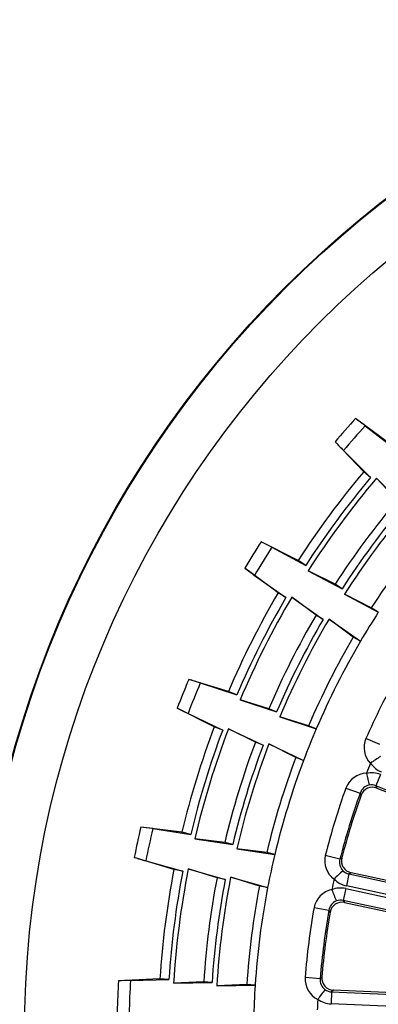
# Model space of a CAD drawing. Extents: x 172 to 2886, y 316 to 2181.
# Tile 17 of 30: x 1314 to 1343, y 2058 to 2139. Entities that reach past the tile are written whole.
import ezdxf

# ---------------------------------------------------------------- set-up
doc = ezdxf.new("R2010")
doc.units = 0
doc.header["$LTSCALE"] = 25.4
doc.header["$MEASUREMENT"] = 0
doc.layers.get('0').update_dxf_attribs({"linetype": 'CONTINUOUS'})

msp = doc.modelspace()

# ---------------------------------------------------------------- linework, layer by layer
for p, q in [((1344.071, 2104.31), (1341.323, 2106.333)), ((1342.119, 2105.743), (1344.619, 2103.806)), ((1341.996, 2101.952), (1339.64, 2104.421)), ((1340.327, 2103.706), (1342.566, 2101.472)), ((1341.997, 2101.951), (1341.996, 2101.952)), ((1342.566, 2101.472), (1341.997, 2101.951)), ((1343.051, 2101.419), (1345.286, 2099.181)), ((1344.762, 2099.623), (1343.051, 2101.419)), ((1336.597, 2094.653), (1333.547, 2096.183)), ((1334.432, 2095.735), (1337.223, 2094.249)), ((1337.223, 2094.249), (1336.599, 2094.652)), ((1334.95, 2091.978), (1332.211, 2094.014)), ((1337.416, 2093.801), (1340.21, 2092.318)), ((1339.635, 2092.69), (1337.416, 2093.801)), ((1333.009, 2093.425), (1335.593, 2091.602)), ((1334.952, 2091.978), (1334.95, 2091.978)), ((1335.593, 2091.602), (1334.952, 2091.978)), ((1340.21, 2092.318), (1339.635, 2092.69)), ((1336.08, 2091.631), (1338.662, 2089.804)), ((1338.071, 2090.15), (1336.08, 2091.631)), ((1340.403, 2091.87), (1343.197, 2090.388)), ((1342.622, 2090.76), (1340.403, 2091.87)), ((1343.197, 2090.388), (1342.622, 2090.76)), ((1338.662, 2089.804), (1338.071, 2090.15)), ((1339.149, 2089.833), (1341.73, 2088.005)), ((1341.139, 2088.352), (1339.149, 2089.833)), ((1341.73, 2088.005), (1341.139, 2088.352)), ((1330.863, 2083.872), (1327.598, 2084.864)), ((1328.546, 2084.572), (1331.548, 2083.579)), ((1331.548, 2083.579), (1330.865, 2083.871)), ((1331.814, 2083.17), (1334.819, 2082.181)), ((1334.189, 2082.451), (1331.814, 2083.17)), ((1329.692, 2080.957), (1326.648, 2082.501)), ((1334.819, 2082.181), (1334.189, 2082.451)), ((1327.535, 2082.055), (1330.389, 2080.695)), ((1335.085, 2081.773), (1338.089, 2080.784)), ((1337.459, 2081.053), (1335.085, 2081.773)), ((1329.693, 2080.957), (1329.692, 2080.957)), ((1330.389, 2080.695), (1329.693, 2080.957)), ((1330.864, 2080.806), (1333.718, 2079.441)), ((1333.077, 2079.682), (1330.864, 2080.806)), ((1338.089, 2080.784), (1337.459, 2081.053)), ((1343.312, 2079.501), (1342.174, 2080.007)), ((1333.718, 2079.441), (1333.077, 2079.682)), ((1334.193, 2079.552), (1337.046, 2078.187)), ((1336.405, 2078.429), (1334.193, 2079.552)), ((1337.046, 2078.187), (1336.405, 2078.429)), ((1343.377, 2077.027), (1343.006, 2076.102)), ((1340.532, 2075.921), (1341.704, 2075.499)), ((1356.068, 2070.853), (1343.006, 2076.102)), ((1343.006, 2076.102), (1343.088, 2075.92)), ((1343.088, 2075.92), (1355.894, 2070.774)), ((1341.778, 2075.331), (1341.704, 2075.499)), ((1327.034, 2072.277), (1323.648, 2072.703)), ((1324.631, 2072.576), (1327.759, 2072.104)), ((1327.759, 2072.104), (1327.035, 2072.277)), ((1328.09, 2071.746), (1331.218, 2071.279)), ((1330.552, 2071.438), (1328.09, 2071.746)), ((1331.218, 2071.279), (1330.552, 2071.438)), ((1331.549, 2070.921), (1334.677, 2070.454)), ((1334.011, 2070.613), (1331.549, 2070.921)), ((1326.372, 2069.206), (1323.111, 2070.213)), ((1334.677, 2070.454), (1334.011, 2070.613)), ((1340.042, 2070.072), (1338.835, 2070.379)), ((1340.042, 2070.072), (1340.198, 2070.17)), ((1324.06, 2069.924), (1327.104, 2069.065)), ((1327.553, 2069.255), (1330.596, 2068.392)), ((1329.923, 2068.522), (1327.553, 2069.255)), ((1326.373, 2069.206), (1326.372, 2069.206)), ((1327.104, 2069.065), (1326.373, 2069.206)), ((1330.596, 2068.392), (1329.923, 2068.522)), ((1331.045, 2068.582), (1334.088, 2067.719)), ((1333.415, 2067.848), (1331.045, 2068.582)), ((1340.783, 2068.844), (1340.573, 2067.87)), ((1340.953, 2068.949), (1340.783, 2068.844)), ((1340.783, 2068.844), (1354.545, 2065.878)), ((1354.445, 2066.041), (1340.953, 2068.949)), ((1334.088, 2067.719), (1333.415, 2067.848)), ((1340.525, 2067.645), (1340.315, 2066.671)), ((1340.525, 2067.645), (1354.286, 2064.679)), ((1354.335, 2064.904), (1340.573, 2067.87)), ((1337.907, 2066.074), (1339.134, 2065.857)), ((1340.315, 2066.671), (1340.426, 2066.505)), ((1354.076, 2063.705), (1340.315, 2066.671)), ((1340.426, 2066.505), (1353.918, 2063.598)), ((1339.235, 2065.703), (1339.134, 2065.857)), ((1338.413, 2060.227), (1337.171, 2060.325)), ((1338.413, 2060.227), (1338.549, 2060.35)), ((1325.219, 2060.201), (1321.81, 2060.049)), ((1322.801, 2060.09), (1325.962, 2060.153)), ((1325.962, 2060.153), (1325.22, 2060.201)), ((1328.828, 2059.969), (1326.349, 2059.857)), ((1326.349, 2059.857), (1329.511, 2059.925)), ((1329.511, 2059.925), (1328.828, 2059.969)), ((1332.377, 2059.741), (1329.899, 2059.628)), ((1329.899, 2059.628), (1333.061, 2059.697)), ((1333.061, 2059.697), (1332.377, 2059.741)), ((1339.351, 2059.141), (1339.308, 2058.146)), ((1339.5, 2059.274), (1339.351, 2059.141)), ((1339.351, 2059.141), (1353.415, 2058.544)), ((1353.29, 2058.688), (1339.5, 2059.274)), ((1353.373, 2057.549), (1339.308, 2058.146))]:
    msp.add_line(p, q)
for radius in [87.047, 86.994, 82.995]:
    msp.add_circle((1397.065, 2055.577), radius)
for centre, radius, start, end in [((1397.065, 2055.577), 75.388, 137.68077, 139.61653), ((1397.065, 2055.577), 74.401, 137.60402, 139.69328), ((1295, 2043.018), 78.451, 53.08553, 53.8099), ((1396.534, 2158.388), 78.417, 223.48724, 224.21192), ((1397.065, 2055.577), 71.995, 139.89865, 147.12838), ((1397.065, 2055.577), 71.25, 139.89865, 147.12838), ((1397.065, 2055.577), 70.845, 139.67911, 147.34792), ((1397.065, 2055.577), 68.378, 139.89865, 147.12838), ((1397.065, 2055.577), 67.693, 139.89865, 147.12838), ((1397.065, 2055.577), 67.289, 139.66751, 147.35952), ((1397.065, 2055.577), 64.822, 139.89865, 147.12838), ((1397.065, 2055.577), 75.388, 147.4105, 149.34626), ((1298.591, 2025.95), 78.451, 62.81526, 63.53963), ((1397.065, 2055.577), 74.401, 147.33375, 149.42301), ((1336.604, 2094.663), 0.0119, 233.59832, 240.65843), ((1379.167, 2156.819), 78.417, 233.21697, 233.94165), ((1397.065, 2055.577), 71.995, 149.62838, 156.85811), ((1397.065, 2055.577), 71.25, 149.62838, 156.85811), ((1397.065, 2055.577), 70.845, 149.40884, 157.07765), ((1397.065, 2055.577), 64.137, 147.12838, 149.62838), ((1397.065, 2055.577), 68.378, 149.62838, 156.85811), ((1397.065, 2055.577), 67.693, 149.62838, 156.85811), ((1397.065, 2055.577), 67.289, 149.39724, 157.08925), ((1397.065, 2055.577), 64.822, 149.62838, 156.85811), ((1397.065, 2055.577), 64.137, 149.62838, 156.85811), ((1397.065, 2055.577), 75.388, 157.14023, 159.07599), ((1305.014, 2009.734), 78.451, 72.54499, 73.26936), ((1397.065, 2055.577), 60.082, 150.47854, 156.00795), ((1397.065, 2055.577), 74.401, 157.06348, 159.15274), ((1330.869, 2083.883), 0.0119, 243.32805, 250.38816), ((1362.314, 2152.338), 78.417, 242.9467, 243.67138), ((1397.065, 2055.577), 71.995, 159.35811, 166.58784), ((1397.065, 2055.577), 71.25, 159.35811, 166.58784), ((1397.065, 2055.577), 70.845, 159.13857, 166.80738), ((1397.065, 2055.577), 64.137, 156.85811, 159.35811), ((1343.99, 2079.271), 1.96, 157.93609, 222.57347), ((1397.065, 2055.577), 68.378, 159.35811, 166.58784), ((1397.065, 2055.577), 67.693, 159.35811, 166.58784), ((1397.065, 2055.577), 67.289, 159.12697, 166.81898), ((1397.065, 2055.577), 64.822, 159.35811, 166.58784), ((1397.065, 2055.577), 64.137, 159.35811, 166.58784), ((1353.075, 2063.221), 18.108, 122.35525, 125.4962), ((1397.065, 2055.577), 58.928, 157.69217, 158.52404), ((1342.584, 2077.931), 0.04, 126.07103, 158.83743), ((1344.206, 2079.093), 1.996, 214.46902, 248.14304), ((1342.342, 2075.211), 1.944, 93.35258, 158.57028), ((1342.264, 2077.136), 0.039, 156.9342, 190.58976), ((1342.632, 2075.175), 1.996, 68.073, 101.74738), ((1360.018, 2080.497), 18.108, 190.72001, 193.86097), ((1397.065, 2055.577), 60.082, 160.20827, 165.73768), ((1342.657, 2075.178), 1.006, 102.65495, 161.35993), ((1342.715, 2074.998), 0.995, 68.01924, 160.42731), ((1342.626, 2075.18), 0.997, 67.61168, 100.93206), ((1397.065, 2055.577), 58.836, 160.20827, 165.73768), ((1397.065, 2055.577), 58.71, 160.33844, 165.6075), ((1397.065, 2055.577), 75.388, 166.86996, 168.80572), ((1314.086, 1994.836), 78.451, 82.27472, 82.99909), ((1397.065, 2055.577), 74.401, 166.79321, 168.88247), ((1327.037, 2072.288), 0.0119, 253.05778, 260.11789), ((1346.461, 2145.073), 78.417, 252.67643, 253.40111), ((1397.065, 2055.577), 64.137, 166.58784, 169.08784), ((1340.749, 2069.961), 1.96, 167.66582, 232.3032), ((1341.011, 2069.805), 1.005, 164.55542, 223.3216), ((1341.161, 2069.922), 0.995, 165.51863, 257.92671), ((1397.065, 2055.577), 70.845, 168.8683, 176.53711), ((1397.065, 2055.577), 71.995, 169.08784, 176.31757), ((1397.065, 2055.577), 71.25, 169.08784, 176.31757), ((1397.065, 2055.577), 68.378, 169.08784, 176.31757), ((1397.065, 2055.577), 67.289, 168.8567, 176.54871), ((1397.065, 2055.577), 58.928, 167.4219, 168.25377), ((1339.59, 2068.402), 0.04, 135.80076, 168.56716), ((1352.416, 2055.677), 18.108, 132.08497, 135.22593), ((1340.992, 2069.821), 1.996, 224.19875, 257.87277), ((1340.984, 2069.819), 0.995, 224.98607, 258.36208), ((1397.065, 2055.577), 67.693, 169.08784, 176.31757), ((1397.065, 2055.577), 64.822, 169.08784, 176.31757), ((1397.065, 2055.577), 64.137, 169.08784, 176.31757), ((1340.103, 2065.694), 1.996, 77.80273, 111.47711), ((1339.811, 2065.68), 1.944, 103.08231, 168.30001), ((1339.409, 2067.565), 0.039, 166.66393, 200.31949), ((1356.339, 2073.878), 18.108, 200.44974, 203.5907), ((1397.065, 2055.577), 60.082, 169.938, 175.46741), ((1340.127, 2065.701), 1.006, 112.38468, 171.08966), ((1340.215, 2065.533), 0.995, 77.74897, 170.15704), ((1340.096, 2065.698), 0.997, 77.34141, 110.66179), ((1397.065, 2055.577), 58.836, 169.938, 175.46741), ((1397.065, 2055.577), 58.71, 170.06817, 175.33723), ((1339.129, 2060.236), 1.96, 177.39555, 242.03293), ((1339.541, 2060.268), 0.995, 175.24836, 267.65644), ((1397.065, 2055.577), 75.388, 176.59969, 178.53545), ((1325.545, 1981.687), 78.451, 92.00445, 92.72881), ((1397.065, 2055.577), 74.401, 176.52294, 178.6122), ((1325.22, 2060.213), 0.0119, 262.78751, 269.84762), ((1397.065, 2055.577), 64.137, 176.31757, 178.81757), ((1339.413, 2060.127), 1.005, 174.28515, 233.05132), ((1353.042, 2048.129), 18.108, 141.8147, 144.95566), ((1339.384, 2060.136), 0.995, 234.7158, 268.09181), ((1397.065, 2055.577), 58.928, 177.15163, 177.9835), ((1338.25, 2058.504), 0.04, 145.53049, 178.29689), ((1339.392, 2060.14), 1.996, 233.92848, 267.60249)]:
    msp.add_arc(centre, radius, start, end)

doc.saveas('drawing.dxf')
